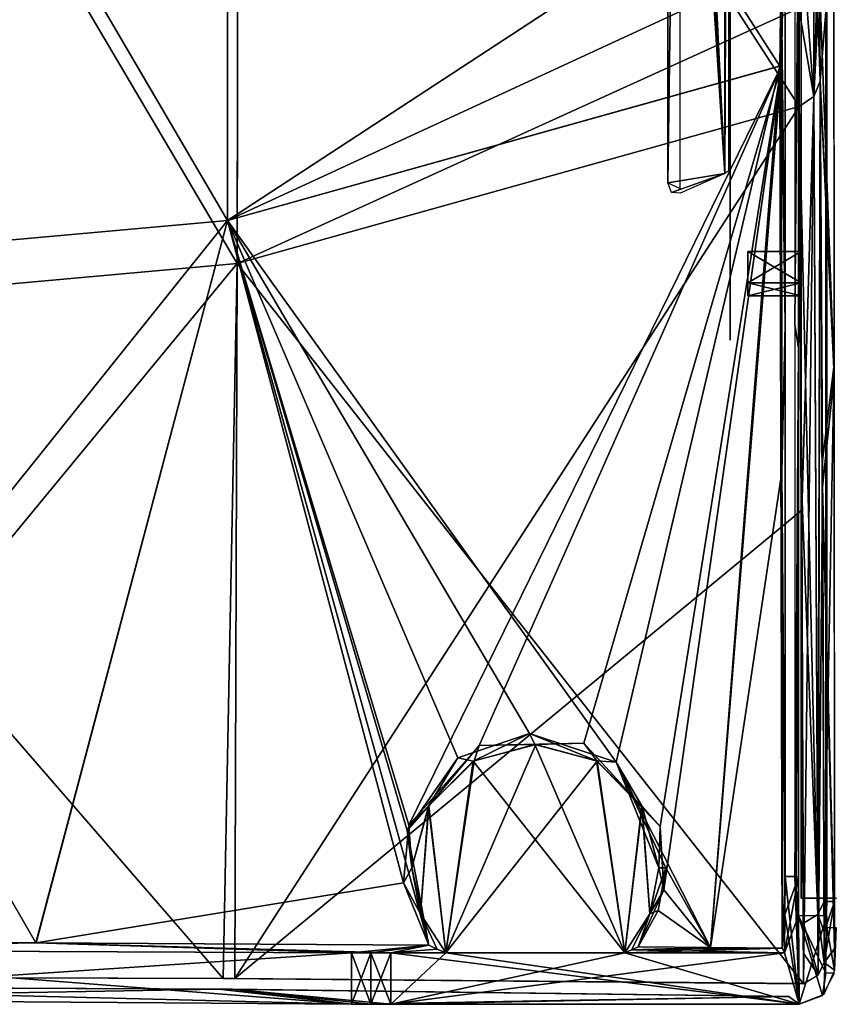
# Model space of a CAD drawing. Header units: millimetres. Extents: x -137 to 239, y -69 to 620.
# Tile 16 of 100: x 21 to 67, y 7 to 63. Entities that reach past the tile are written whole.
import ezdxf

# ---------------------------------------------------------------- set-up
doc = ezdxf.new("R2010")
doc.units = ezdxf.units.MM
doc.header["$LTSCALE"] = 65.185185
for name, color, linetype in [('1021', 7, 'CONTINUOUS'), ('1073', 7, 'CONTINUOUS'), ('109', 7, 'CONTINUOUS'), ('1106', 7, 'CONTINUOUS'), ('1107', 7, 'CONTINUOUS'), ('1108', 7, 'CONTINUOUS'), ('118', 7, 'CONTINUOUS'), ('119', 7, 'CONTINUOUS'), ('120', 7, 'CONTINUOUS'), ('121', 7, 'CONTINUOUS'), ('123', 7, 'CONTINUOUS'), ('125', 7, 'CONTINUOUS'), ('136', 7, 'CONTINUOUS'), ('140', 7, 'CONTINUOUS'), ('143', 7, 'CONTINUOUS'), ('145', 7, 'CONTINUOUS'), ('146', 7, 'CONTINUOUS'), ('153', 7, 'CONTINUOUS'), ('154', 7, 'CONTINUOUS'), ('155', 7, 'CONTINUOUS'), ('157', 7, 'CONTINUOUS'), ('187', 7, 'CONTINUOUS'), ('190', 7, 'CONTINUOUS'), ('191', 7, 'CONTINUOUS'), ('192', 7, 'CONTINUOUS'), ('193', 7, 'CONTINUOUS'), ('194', 7, 'CONTINUOUS'), ('195', 7, 'CONTINUOUS'), ('197', 7, 'CONTINUOUS'), ('206', 7, 'CONTINUOUS'), ('207', 7, 'CONTINUOUS'), ('208', 7, 'CONTINUOUS'), ('209', 7, 'CONTINUOUS'), ('210', 7, 'CONTINUOUS'), ('211', 7, 'CONTINUOUS'), ('212', 7, 'CONTINUOUS'), ('213', 7, 'CONTINUOUS'), ('214', 7, 'CONTINUOUS'), ('215', 7, 'CONTINUOUS'), ('377', 7, 'CONTINUOUS'), ('380', 7, 'CONTINUOUS'), ('410', 7, 'CONTINUOUS'), ('924', 7, 'CONTINUOUS')]:
    doc.layers.add(name, color=color, linetype=linetype)

msp = doc.modelspace()

# ---------------------------------------------------------------- linework, layer by layer
at = {"layer": '1021', "color": 7, "linetype": 'Continuous'}
for points in [[(66.458, 70.738, 143.295), (66.4, 68.862, 144.445), (66.4, 42.646, 107.666), (66.458, 70.738, 143.295)], [(66.458, 44.345, 106.268), (66.458, 70.738, 143.295), (66.4, 42.646, 107.666), (66.458, 44.345, 106.268)], [(66.458, 13.097, 73.236), (66.458, 44.345, 106.268), (66.4, 11.607, 74.855), (66.458, 13.097, 73.236)], [(66.4, 11.607, 74.855), (66.458, 44.345, 106.268), (66.4, 42.646, 107.666), (66.4, 11.607, 74.855)]]:
    msp.add_3dface(points, dxfattribs=at)
at = {"layer": '1073', "color": 7, "linetype": 'Continuous'}
for points in [[(65, 48.032, 81.668), (65, 49.8, 82.4), (62, 48.032, 81.668), (65, 48.032, 81.668)], [(62, 48.032, 81.668), (65, 49.8, 82.4), (62, 49.8, 82.4), (62, 48.032, 81.668)], [(65, 49.8, 77.4), (65, 48.032, 78.132), (62, 49.8, 77.4), (65, 49.8, 77.4)], [(62, 49.8, 77.4), (65, 48.032, 78.132), (62, 48.032, 78.132), (62, 49.8, 77.4)], [(65, 47.3, 79.9), (65, 48.032, 81.668), (62, 47.3, 79.9), (65, 47.3, 79.9)], [(62, 47.3, 79.9), (65, 48.032, 81.668), (62, 48.032, 81.668), (62, 47.3, 79.9)], [(65, 48.032, 78.132), (65, 47.3, 79.9), (62, 48.032, 78.132), (65, 48.032, 78.132)], [(62, 48.032, 78.132), (65, 47.3, 79.9), (62, 47.3, 79.9), (62, 48.032, 78.132)]]:
    msp.add_3dface(points, dxfattribs=at)
at = {"layer": '109', "color": 7, "linetype": 'Continuous'}
for points in [[(63.89, 60.317, -149.685), (64.1, 72.017, -142.51), (63.882, 66.044, -158.706), (63.89, 60.317, -149.685)], [(64.107, 45.675, -105.524), (64.1, 72.017, -142.51), (63.89, 60.317, -149.685), (64.107, 45.675, -105.524)], [(63.919, 37.347, -117.041), (64.107, 45.675, -105.524), (63.89, 60.317, -149.685), (63.919, 37.347, -117.041)], [(64.1, 14.512, -72.5), (64.107, 45.675, -105.524), (63.919, 37.347, -117.041), (64.1, 14.512, -72.5)], [(63.929, 10.463, -87.544), (64.1, 14.512, -72.5), (63.919, 37.347, -117.041), (63.929, 10.463, -87.544)], [(64.083, 12.356, -72.5), (64.1, 14.512, -72.5), (63.929, 10.463, -87.544), (64.083, 12.356, -72.5)], [(64.066, 10.2, -72.5), (64.083, 12.356, -72.5), (63.929, 10.463, -87.544), (64.066, 10.2, -72.5)]]:
    msp.add_3dface(points, dxfattribs=at)
at = {"layer": '1106', "color": 7, "linetype": 'Continuous'}
for points in [[(60.707, 54.216, 61.506), (58.182, 105.383, 89.771), (60.707, 106.507, 87.51), (60.707, 54.216, 61.506)], [(57.682, 104.897, 90.087), (58.182, 105.383, 89.771), (60.707, 54.216, 61.506), (57.682, 104.897, 90.087)], [(57.475, 104.172, 89.959), (57.682, 104.897, 90.087), (60.707, 54.216, 61.506), (57.475, 104.172, 89.959)], [(57.475, 53.672, 64.845), (57.475, 104.172, 89.959), (60.707, 54.216, 61.506), (57.475, 53.672, 64.845)], [(57.682, 53.132, 64.345), (57.475, 53.672, 64.845), (60.707, 54.216, 61.506), (57.682, 53.132, 64.345)], [(58.182, 53.092, 63.767), (57.682, 53.132, 64.345), (60.707, 54.216, 61.506), (58.182, 53.092, 63.767)]]:
    msp.add_3dface(points, dxfattribs=at)
at = {"layer": '1107', "color": 7, "linetype": 'Continuous'}
for points in [[(61, 54.531, 60.873), (60.924, 54.361, 61.215), (61, 106.822, 86.877), (61, 54.531, 60.873)], [(61, 106.822, 86.877), (60.924, 54.361, 61.215), (60.924, 106.652, 87.219), (61, 106.822, 86.877)], [(60.707, 54.216, 61.506), (60.707, 106.507, 87.51), (60.924, 106.652, 87.219), (60.707, 54.216, 61.506)], [(60.924, 54.361, 61.215), (60.707, 54.216, 61.506), (60.924, 106.652, 87.219), (60.924, 54.361, 61.215)]]:
    msp.add_3dface(points, dxfattribs=at)
at = {"layer": '1108', "color": 7, "linetype": 'Continuous'}
for points in [[(57.475, 104.172, 89.959), (57.475, 53.672, 64.845), (58.182, 103.857, 90.592), (57.475, 104.172, 89.959)], [(58.182, 103.857, 90.592), (57.475, 53.672, 64.845), (58.182, 53.357, 65.479), (58.182, 103.857, 90.592)]]:
    msp.add_3dface(points, dxfattribs=at)
at = {"layer": '118', "color": 7, "linetype": 'Continuous'}
for points in [[(0.001, 107.305, -227.627), (32.628, 51.559, -155.055), (32.664, 108.813, -224.313), (0.001, 107.305, -227.627)], [(32.628, 51.559, -155.055), (63.805, 60.275, -149.711), (32.664, 108.813, -224.313), (32.628, 51.559, -155.055)], [(63.805, 60.275, -149.711), (63.882, 66.044, -158.706), (32.664, 108.813, -224.313), (63.805, 60.275, -149.711)], [(0, 48.61, -156.864), (32.628, 51.559, -155.055), (0.001, 107.305, -227.627), (0, 48.61, -156.864)], [(63.89, 60.317, -149.685), (63.882, 66.044, -158.706), (63.805, 60.275, -149.711), (63.89, 60.317, -149.685)]]:
    msp.add_3dface(points, dxfattribs=at)
at = {"layer": '119', "color": 7, "linetype": 'Continuous'}
for points in [[(32.628, 51.559, -155.055), (54.56, 20.971, -103.866), (63.805, 60.275, -149.711), (32.628, 51.559, -155.055)], [(54.56, 20.971, -103.866), (59.885, 10.506, -90.033), (63.805, 60.275, -149.711), (54.56, 20.971, -103.866)], [(59.885, 10.506, -90.033), (63.929, 10.463, -87.544), (63.805, 60.275, -149.711), (59.885, 10.506, -90.033)], [(63.929, 10.463, -87.544), (63.89, 60.317, -149.685), (63.805, 60.275, -149.711), (63.929, 10.463, -87.544)], [(63.929, 10.463, -87.544), (63.919, 37.347, -117.041), (63.89, 60.317, -149.685), (63.929, 10.463, -87.544)], [(0, 48.61, -156.864), (21.82, 10.77, -105.165), (32.628, 51.559, -155.055), (0, 48.61, -156.864)], [(21.82, 10.77, -105.165), (44, 10.647, -98.126), (32.628, 51.559, -155.055), (21.82, 10.77, -105.165)], [(44, 10.647, -98.126), (42.762, 17.112, -105.415), (32.628, 51.559, -155.055), (44, 10.647, -98.126)], [(42.762, 17.112, -105.415), (45.631, 21.215, -108.662), (32.628, 51.559, -155.055), (42.762, 17.112, -105.415)], [(45.631, 21.215, -108.662), (49.667, 22.582, -108.243), (32.628, 51.559, -155.055), (45.631, 21.215, -108.662)], [(49.667, 22.582, -108.243), (54.56, 20.971, -103.866), (32.628, 51.559, -155.055), (49.667, 22.582, -108.243)], [(0, 10.81, -107.445), (21.82, 10.77, -105.165), (0, 48.61, -156.864), (0, 10.81, -107.445)], [(59.885, 10.506, -90.033), (54.56, 20.971, -103.866), (57.375, 15, -95.974), (59.885, 10.506, -90.033)], [(59.885, 10.506, -90.033), (57.375, 15, -95.974), (56.93, 12.589, -93.782), (59.885, 10.506, -90.033)], [(55.8, 10.547, -92.367), (59.885, 10.506, -90.033), (56.93, 12.589, -93.782), (55.8, 10.547, -92.367)]]:
    msp.add_3dface(points, dxfattribs=at)
at = {"layer": '120', "color": 7, "linetype": 'Continuous'}
for points in [[(21.82, 10.77, -105.165), (0, 10.81, -107.445), (0.071, 10.377, -82.632), (21.82, 10.77, -105.165)], [(39.635, 10.209, -73.021), (21.82, 10.77, -105.165), (0.071, 10.377, -82.632), (39.635, 10.209, -73.021)], [(41.857, 10.2, -72.5), (44, 10.647, -98.126), (21.82, 10.77, -105.165), (41.857, 10.2, -72.5)], [(41.857, 10.2, -72.5), (21.82, 10.77, -105.165), (40.716, 10.202, -72.632), (41.857, 10.2, -72.5)], [(40.716, 10.202, -72.632), (21.82, 10.77, -105.165), (39.635, 10.209, -73.021), (40.716, 10.202, -72.632)], [(41.857, 10.2, -72.5), (44.459, 10.422, -85.229), (44, 10.647, -98.126), (41.857, 10.2, -72.5)], [(41.857, 10.2, -72.5), (44.952, 10.2, -72.5), (44.459, 10.422, -85.229), (41.857, 10.2, -72.5)]]:
    msp.add_3dface(points, dxfattribs=at)
at = {"layer": '121', "color": 7, "linetype": 'Continuous'}
for points in [[(64.066, 10.2, -72.5), (63.929, 10.463, -87.544), (55.047, 10.2, -72.5), (64.066, 10.2, -72.5)], [(55.047, 10.2, -72.5), (63.929, 10.463, -87.544), (55.435, 10.372, -82.381), (55.047, 10.2, -72.5)], [(59.885, 10.506, -90.033), (55.8, 10.547, -92.367), (55.435, 10.372, -82.381), (59.885, 10.506, -90.033)], [(63.929, 10.463, -87.544), (59.885, 10.506, -90.033), (55.435, 10.372, -82.381), (63.929, 10.463, -87.544)]]:
    msp.add_3dface(points, dxfattribs=at)
at = {"layer": '123', "color": 7, "linetype": 'Continuous'}
for points in [[(49.972, 21.963, -72.5), (46.499, 21.021, -72.5), (55.047, 10.2, -72.5), (49.972, 21.963, -72.5)], [(53.452, 21.049, -72.5), (49.972, 21.963, -72.5), (55.047, 10.2, -72.5), (53.452, 21.049, -72.5)], [(43.976, 18.492, -72.5), (44.952, 10.2, -72.5), (46.499, 21.021, -72.5), (43.976, 18.492, -72.5)], [(46.499, 21.021, -72.5), (44.952, 10.2, -72.5), (55.047, 10.2, -72.5), (46.499, 21.021, -72.5)], [(56.011, 18.512, -72.5), (53.452, 21.049, -72.5), (55.047, 10.2, -72.5), (56.011, 18.512, -72.5)], [(43.035, 15, -72.5), (43.532, 12.416, -72.5), (43.976, 18.492, -72.5), (43.035, 15, -72.5)], [(43.532, 12.416, -72.5), (44.952, 10.2, -72.5), (43.976, 18.492, -72.5), (43.532, 12.416, -72.5)], [(56.467, 12.416, -72.5), (56.011, 18.512, -72.5), (55.047, 10.2, -72.5), (56.467, 12.416, -72.5)], [(56.965, 15, -72.5), (56.011, 18.512, -72.5), (56.467, 12.416, -72.5), (56.965, 15, -72.5)], [(64.1, 14.512, -72.5), (64.083, 12.356, -72.5), (64.896, 7.3, -72.5), (64.1, 14.512, -72.5)], [(64.65, 14.512, -72.5), (64.1, 14.512, -72.5), (64.896, 7.3, -72.5), (64.65, 14.512, -72.5)], [(64.683, 14.143, -72.5), (64.65, 14.512, -72.5), (64.896, 7.3, -72.5), (64.683, 14.143, -72.5)], [(64.717, 13.775, -72.5), (64.683, 14.143, -72.5), (64.896, 7.3, -72.5), (64.717, 13.775, -72.5)], [(64.85, 12.298, -72.5), (64.717, 13.775, -72.5), (64.896, 7.3, -72.5), (64.85, 12.298, -72.5)], [(64.083, 12.356, -72.5), (64.066, 10.2, -72.5), (64.896, 7.3, -72.5), (64.083, 12.356, -72.5)], [(66.458, 12.298, -72.5), (64.85, 12.298, -72.5), (66.4, 9.049, -72.5), (66.458, 12.298, -72.5)], [(66.4, 9.049, -72.5), (64.85, 12.298, -72.5), (66.217, 7.801, -72.5), (66.4, 9.049, -72.5)], [(66.217, 7.801, -72.5), (64.85, 12.298, -72.5), (64.896, 7.3, -72.5), (66.217, 7.801, -72.5)], [(41.857, 7.3, -72.5), (64.896, 7.3, -72.5), (41.857, 10.2, -72.5), (41.857, 7.3, -72.5)], [(41.857, 10.2, -72.5), (64.896, 7.3, -72.5), (44.952, 10.2, -72.5), (41.857, 10.2, -72.5)], [(44.952, 10.2, -72.5), (64.896, 7.3, -72.5), (55.047, 10.2, -72.5), (44.952, 10.2, -72.5)], [(64.896, 7.3, -72.5), (64.066, 10.2, -72.5), (55.047, 10.2, -72.5), (64.896, 7.3, -72.5)], [(66.879, 9.049, -72.5), (66.4, 9.049, -72.5), (66.217, 7.801, -72.5), (66.879, 9.049, -72.5)]]:
    msp.add_3dface(points, dxfattribs=at)
at = {"layer": '125', "color": 7, "linetype": 'Continuous'}
for points in [[(64.65, 72.017, -142.51), (64.65, 45.676, -105.525), (64.85, 70.738, -143.295), (64.65, 72.017, -142.51)], [(64.85, 70.738, -143.295), (64.65, 45.676, -105.525), (64.85, 44.345, -106.268), (64.85, 70.738, -143.295)], [(64.65, 45.676, -105.525), (64.65, 14.512, -72.5), (64.85, 44.345, -106.268), (64.65, 45.676, -105.525)], [(64.65, 14.512, -72.5), (64.683, 14.143, -72.5), (64.85, 44.345, -106.268), (64.65, 14.512, -72.5)], [(64.683, 14.143, -72.5), (64.717, 13.775, -72.5), (64.85, 44.345, -106.268), (64.683, 14.143, -72.5)], [(64.85, 44.345, -106.268), (64.717, 13.775, -72.5), (64.85, 13.097, -73.236), (64.85, 44.345, -106.268)]]:
    msp.add_3dface(points, dxfattribs=at)
at = {"layer": '136', "color": 7, "linetype": 'Continuous'}
for points in [[(33.272, 106.904, -226.409), (33.183, 49.132, -156.544), (0.001, 105.359, -229.777), (33.272, 106.904, -226.409)], [(64.873, 63.533, -159.86), (33.183, 49.132, -156.544), (33.272, 106.904, -226.409), (64.873, 63.533, -159.86)], [(33.183, 49.132, -156.544), (0, 46.138, -158.38), (0.001, 105.359, -229.777), (33.183, 49.132, -156.544)], [(64.896, 57.982, -151.116), (33.183, 49.132, -156.544), (64.873, 63.533, -159.86), (64.896, 57.982, -151.116)]]:
    msp.add_3dface(points, dxfattribs=at)
at = {"layer": '140', "color": 7, "linetype": 'Continuous'}
for points in [[(33.183, 49.132, -156.544), (64.896, 57.982, -151.116), (33.048, 8.749, -104.439), (33.183, 49.132, -156.544)], [(33.048, 8.749, -104.439), (64.896, 57.982, -151.116), (65.039, 35.191, -118.626), (33.048, 8.749, -104.439)], [(0, 46.138, -158.38), (33.183, 49.132, -156.544), (0, 8.842, -109.586), (0, 46.138, -158.38)], [(0, 8.842, -109.586), (33.183, 49.132, -156.544), (33.048, 8.749, -104.439), (0, 8.842, -109.586)], [(65.135, 8.467, -89.284), (33.048, 8.749, -104.439), (65.039, 35.191, -118.626), (65.135, 8.467, -89.284)]]:
    msp.add_3dface(points, dxfattribs=at)
at = {"layer": '143', "color": 7, "linetype": 'Continuous'}
for points in [[(32.115, 8.16, -103.296), (0.02, 7.583, -82.633), (0.001, 8.299, -108.271), (32.115, 8.16, -103.296)], [(39.635, 7.315, -73.021), (0.02, 7.583, -82.633), (32.115, 8.16, -103.296), (39.635, 7.315, -73.021)], [(64.314, 7.734, -88.027), (39.635, 7.315, -73.021), (32.115, 8.16, -103.296), (64.314, 7.734, -88.027)], [(40.716, 7.304, -72.632), (39.635, 7.315, -73.021), (64.314, 7.734, -88.027), (40.716, 7.304, -72.632)], [(41.857, 7.3, -72.5), (40.716, 7.304, -72.632), (64.314, 7.734, -88.027), (41.857, 7.3, -72.5)], [(64.896, 7.3, -72.5), (41.857, 7.3, -72.5), (64.314, 7.734, -88.027), (64.896, 7.3, -72.5)]]:
    msp.add_3dface(points, dxfattribs=at)
at = {"layer": '145', "color": 7, "linetype": 'Continuous'}
for points in [[(39.635, 7.315, -73.021), (0.071, 10.377, -82.632), (0.02, 7.583, -82.633), (39.635, 7.315, -73.021)], [(39.635, 10.209, -73.021), (0.071, 10.377, -82.632), (39.635, 7.315, -73.021), (39.635, 10.209, -73.021)]]:
    msp.add_3dface(points, dxfattribs=at)
at = {"layer": '146', "color": 7, "linetype": 'Continuous'}
for points in [[(40.716, 10.202, -72.632), (39.635, 10.209, -73.021), (40.716, 7.304, -72.632), (40.716, 10.202, -72.632)], [(40.716, 7.304, -72.632), (39.635, 10.209, -73.021), (39.635, 7.315, -73.021), (40.716, 7.304, -72.632)], [(41.857, 7.3, -72.5), (41.857, 10.2, -72.5), (40.716, 10.202, -72.632), (41.857, 7.3, -72.5)], [(41.857, 7.3, -72.5), (40.716, 10.202, -72.632), (40.716, 7.304, -72.632), (41.857, 7.3, -72.5)]]:
    msp.add_3dface(points, dxfattribs=at)
at = {"layer": '153', "color": 7, "linetype": 'Continuous'}
for points in [[(66.074, 70.738, -167.406), (65.714, 58.561, -150.768), (65.712, 69.917, -167.992), (66.074, 70.738, -167.406)], [(65.714, 58.561, -150.768), (66.074, 70.738, -167.406), (66.049, 65.021, -159.055), (65.714, 58.561, -150.768)], [(65.714, 58.561, -150.768), (64.898, 69.374, -168.383), (65.712, 69.917, -167.992), (65.714, 58.561, -150.768)], [(64.896, 57.982, -151.116), (64.873, 63.533, -159.86), (64.898, 69.374, -168.383), (64.896, 57.982, -151.116)], [(64.896, 57.982, -151.116), (64.898, 69.374, -168.383), (65.714, 58.561, -150.768), (64.896, 57.982, -151.116)], [(66.072, 59.429, -150.239), (65.714, 58.561, -150.768), (66.049, 65.021, -159.055), (66.072, 59.429, -150.239)]]:
    msp.add_3dface(points, dxfattribs=at)
at = {"layer": '154', "color": 7, "linetype": 'Continuous'}
for points in [[(65.714, 58.561, -150.768), (66.072, 59.429, -150.239), (65.96, 8.946, -88.79), (65.714, 58.561, -150.768)], [(65.96, 8.946, -88.79), (66.072, 59.429, -150.239), (66.215, 36.517, -117.548), (65.96, 8.946, -88.79)], [(65.039, 35.191, -118.626), (64.896, 57.982, -151.116), (65.714, 58.561, -150.768), (65.039, 35.191, -118.626)], [(65.135, 8.467, -89.284), (65.039, 35.191, -118.626), (65.714, 58.561, -150.768), (65.135, 8.467, -89.284)], [(65.135, 8.467, -89.284), (65.714, 58.561, -150.768), (65.96, 8.946, -88.79), (65.135, 8.467, -89.284)], [(66.311, 9.665, -88.047), (65.96, 8.946, -88.79), (66.215, 36.517, -117.548), (66.311, 9.665, -88.047)]]:
    msp.add_3dface(points, dxfattribs=at)
at = {"layer": '155', "color": 7, "linetype": 'Continuous'}
for points in [[(66.84, 68.862, -144.445), (66.868, 42.808, -107.862), (66.049, 65.021, -159.055), (66.84, 68.862, -144.445)], [(66.868, 42.808, -107.862), (66.072, 59.429, -150.239), (66.049, 65.021, -159.055), (66.868, 42.808, -107.862)], [(66.215, 36.517, -117.548), (66.072, 59.429, -150.239), (66.868, 42.808, -107.862), (66.215, 36.517, -117.548)], [(66.885, 11.607, -74.854), (66.215, 36.517, -117.548), (66.868, 42.808, -107.862), (66.885, 11.607, -74.854)], [(66.311, 9.665, -88.047), (66.215, 36.517, -117.548), (66.886, 10.422, -73.763), (66.311, 9.665, -88.047)], [(66.886, 10.422, -73.763), (66.215, 36.517, -117.548), (66.885, 11.607, -74.854), (66.886, 10.422, -73.763)], [(66.887, 9.235, -72.671), (66.311, 9.665, -88.047), (66.886, 10.422, -73.763), (66.887, 9.235, -72.671)]]:
    msp.add_3dface(points, dxfattribs=at)
at = {"layer": '157', "color": 7, "linetype": 'Continuous'}
for points in [[(45.631, 21.215, -108.662), (46.499, 21.021, -72.5), (49.667, 22.582, -108.243), (45.631, 21.215, -108.662)], [(46.499, 21.021, -72.5), (49.972, 21.963, -72.5), (49.667, 22.582, -108.243), (46.499, 21.021, -72.5)], [(49.972, 21.963, -72.5), (53.452, 21.049, -72.5), (49.667, 22.582, -108.243), (49.972, 21.963, -72.5)], [(49.667, 22.582, -108.243), (53.452, 21.049, -72.5), (54.56, 20.971, -103.866), (49.667, 22.582, -108.243)], [(42.762, 17.112, -105.415), (43.976, 18.492, -72.5), (45.631, 21.215, -108.662), (42.762, 17.112, -105.415)], [(43.976, 18.492, -72.5), (46.499, 21.021, -72.5), (45.631, 21.215, -108.662), (43.976, 18.492, -72.5)], [(53.452, 21.049, -72.5), (56.011, 18.512, -72.5), (54.56, 20.971, -103.866), (53.452, 21.049, -72.5)], [(56.011, 18.512, -72.5), (56.965, 15, -72.5), (54.56, 20.971, -103.866), (56.011, 18.512, -72.5)], [(54.56, 20.971, -103.866), (56.965, 15, -72.5), (57.375, 15, -95.974), (54.56, 20.971, -103.866)], [(43.035, 15, -72.5), (43.976, 18.492, -72.5), (42.762, 17.112, -105.415), (43.035, 15, -72.5)], [(44, 10.647, -98.126), (43.035, 15, -72.5), (42.762, 17.112, -105.415), (44, 10.647, -98.126)], [(43.532, 12.416, -72.5), (43.035, 15, -72.5), (44, 10.647, -98.126), (43.532, 12.416, -72.5)], [(56.965, 15, -72.5), (56.467, 12.416, -72.5), (57.375, 15, -95.974), (56.965, 15, -72.5)], [(57.375, 15, -95.974), (56.467, 12.416, -72.5), (56.93, 12.589, -93.782), (57.375, 15, -95.974)], [(44.952, 10.2, -72.5), (43.532, 12.416, -72.5), (44.459, 10.422, -85.229), (44.952, 10.2, -72.5)], [(44.459, 10.422, -85.229), (43.532, 12.416, -72.5), (44, 10.647, -98.126), (44.459, 10.422, -85.229)], [(56.467, 12.416, -72.5), (55.047, 10.2, -72.5), (55.435, 10.372, -82.381), (56.467, 12.416, -72.5)], [(55.8, 10.547, -92.367), (56.467, 12.416, -72.5), (55.435, 10.372, -82.381), (55.8, 10.547, -92.367)], [(56.467, 12.416, -72.5), (55.8, 10.547, -92.367), (56.93, 12.589, -93.782), (56.467, 12.416, -72.5)]]:
    msp.add_3dface(points, dxfattribs=at)
at = {"layer": '187', "color": 7, "linetype": 'Continuous'}
for points in [[(64.85, 45.668, 105.516), (64.85, 72.017, 142.51), (64.85, 70.738, 143.295), (64.85, 45.668, 105.516)], [(64.85, 44.345, 106.268), (64.85, 45.668, 105.516), (64.85, 70.738, 143.295), (64.85, 44.345, 106.268)], [(64.85, 14.493, 72.483), (64.85, 45.668, 105.516), (64.85, 44.345, 106.268), (64.85, 14.493, 72.483)], [(64.85, 13.097, 73.236), (64.85, 14.493, 72.483), (64.85, 44.345, 106.268), (64.85, 13.097, 73.236)], [(64.85, 12.317, 72.517), (64.85, 14.493, 72.483), (64.85, 13.097, 73.236), (64.85, 12.317, 72.517)]]:
    msp.add_3dface(points, dxfattribs=at)
at = {"layer": '190', "color": 7, "linetype": 'Continuous'}
for points in [[(64.107, 45.674, 105.524), (63.882, 66.007, 158.649), (64.1, 72.017, 142.51), (64.107, 45.674, 105.524)], [(63.89, 60.303, 149.693), (63.882, 66.007, 158.649), (64.107, 45.674, 105.524), (63.89, 60.303, 149.693)], [(63.919, 37.346, 117.041), (63.89, 60.303, 149.693), (64.107, 45.674, 105.524), (63.919, 37.346, 117.041)], [(64.1, 14.512, 72.5), (63.919, 37.346, 117.041), (64.107, 45.674, 105.524), (64.1, 14.512, 72.5)], [(64.1, 14.512, 72.5), (64.083, 12.356, 72.5), (63.919, 37.346, 117.041), (64.1, 14.512, 72.5)], [(63.919, 37.346, 117.041), (64.083, 12.356, 72.5), (63.929, 10.463, 87.545), (63.919, 37.346, 117.041)], [(64.083, 12.356, 72.5), (64.066, 10.2, 72.5), (63.929, 10.463, 87.545), (64.083, 12.356, 72.5)]]:
    msp.add_3dface(points, dxfattribs=at)
at = {"layer": '191', "color": 7, "linetype": 'Continuous'}
for points in [[(32.65, 108.815, 224.318), (0, 48.61, 156.864), (-0.001, 107.305, 227.627), (32.65, 108.815, 224.318)], [(32.623, 51.558, 155.056), (0, 48.61, 156.864), (32.65, 108.815, 224.318), (32.623, 51.558, 155.056)], [(63.883, 72.017, 167.404), (32.623, 51.558, 155.056), (32.65, 108.815, 224.318), (63.883, 72.017, 167.404)], [(63.883, 72.017, 167.404), (63.882, 66.007, 158.649), (32.623, 51.558, 155.056), (63.883, 72.017, 167.404)], [(63.882, 66.007, 158.649), (63.89, 60.303, 149.693), (32.623, 51.558, 155.056), (63.882, 66.007, 158.649)]]:
    msp.add_3dface(points, dxfattribs=at)
at = {"layer": '192', "color": 7, "linetype": 'Continuous'}
for points in [[(63.89, 60.303, 149.693), (42.855, 17.423, 105.712), (32.623, 51.558, 155.056), (63.89, 60.303, 149.693)], [(63.89, 60.303, 149.693), (46.842, 21.913, 108.878), (42.855, 17.423, 105.712), (63.89, 60.303, 149.693)], [(63.89, 60.303, 149.693), (52.734, 22.039, 106.036), (46.842, 21.913, 108.878), (63.89, 60.303, 149.693)], [(63.89, 60.303, 149.693), (57.042, 17.34, 98.585), (52.734, 22.039, 106.036), (63.89, 60.303, 149.693)], [(63.89, 60.303, 149.693), (57.249, 13.76, 94.785), (57.042, 17.34, 98.585), (63.89, 60.303, 149.693)], [(57.249, 13.76, 94.785), (63.89, 60.303, 149.693), (59.885, 10.506, 90.033), (57.249, 13.76, 94.785)], [(63.89, 60.303, 149.693), (63.919, 37.346, 117.041), (59.885, 10.506, 90.033), (63.89, 60.303, 149.693)], [(21.832, 10.77, 105.163), (0, 10.81, 107.445), (32.623, 51.558, 155.056), (21.832, 10.77, 105.163)], [(32.623, 51.558, 155.056), (0, 10.81, 107.445), (0, 48.61, 156.864), (32.623, 51.558, 155.056)], [(42.56, 14.166, 102.359), (21.832, 10.77, 105.163), (32.623, 51.558, 155.056), (42.56, 14.166, 102.359)], [(42.855, 17.423, 105.712), (42.56, 14.166, 102.359), (32.623, 51.558, 155.056), (42.855, 17.423, 105.712)], [(63.919, 37.346, 117.041), (63.929, 10.463, 87.545), (59.885, 10.506, 90.033), (63.919, 37.346, 117.041)], [(44, 10.647, 98.126), (21.832, 10.77, 105.163), (42.56, 14.166, 102.359), (44, 10.647, 98.126)], [(55.8, 10.547, 92.367), (57.249, 13.76, 94.785), (59.885, 10.506, 90.033), (55.8, 10.547, 92.367)]]:
    msp.add_3dface(points, dxfattribs=at)
at = {"layer": '193', "color": 7, "linetype": 'Continuous'}
for points in [[(0, 10.81, 107.445), (21.832, 10.77, 105.163), (-0.071, 10.377, 82.632), (0, 10.81, 107.445)], [(21.832, 10.77, 105.163), (39.635, 10.209, 73.021), (-0.071, 10.377, 82.632), (21.832, 10.77, 105.163)], [(44, 10.647, 98.126), (39.635, 10.209, 73.021), (21.832, 10.77, 105.163), (44, 10.647, 98.126)], [(40.716, 10.202, 72.632), (39.635, 10.209, 73.021), (44, 10.647, 98.126), (40.716, 10.202, 72.632)], [(41.857, 10.2, 72.5), (40.716, 10.202, 72.632), (44, 10.647, 98.126), (41.857, 10.2, 72.5)], [(41.857, 10.2, 72.5), (44, 10.647, 98.126), (44.459, 10.422, 85.228), (41.857, 10.2, 72.5)], [(44.953, 10.2, 72.5), (41.857, 10.2, 72.5), (44.459, 10.422, 85.228), (44.953, 10.2, 72.5)]]:
    msp.add_3dface(points, dxfattribs=at)
at = {"layer": '194', "color": 7, "linetype": 'Continuous'}
for points in [[(64.066, 10.2, 72.5), (55.048, 10.2, 72.5), (55.435, 10.372, 82.382), (64.066, 10.2, 72.5)], [(63.929, 10.463, 87.545), (55.435, 10.372, 82.382), (55.8, 10.547, 92.367), (63.929, 10.463, 87.545)], [(63.929, 10.463, 87.545), (64.066, 10.2, 72.5), (55.435, 10.372, 82.382), (63.929, 10.463, 87.545)], [(63.929, 10.463, 87.545), (55.8, 10.547, 92.367), (59.885, 10.506, 90.033), (63.929, 10.463, 87.545)]]:
    msp.add_3dface(points, dxfattribs=at)
at = {"layer": '195', "color": 7, "linetype": 'Continuous'}
for points in [[(46.842, 21.913, 108.878), (43.989, 18.512, 72.5), (42.855, 17.423, 105.712), (46.842, 21.913, 108.878)], [(46.548, 21.049, 72.5), (43.989, 18.512, 72.5), (46.842, 21.913, 108.878), (46.548, 21.049, 72.5)], [(50.028, 21.963, 72.5), (46.548, 21.049, 72.5), (46.842, 21.913, 108.878), (50.028, 21.963, 72.5)], [(52.734, 22.039, 106.036), (50.028, 21.963, 72.5), (46.842, 21.913, 108.878), (52.734, 22.039, 106.036)], [(53.501, 21.021, 72.5), (50.028, 21.963, 72.5), (52.734, 22.039, 106.036), (53.501, 21.021, 72.5)], [(57.042, 17.34, 98.585), (53.501, 21.021, 72.5), (52.734, 22.039, 106.036), (57.042, 17.34, 98.585)], [(56.024, 18.492, 72.5), (53.501, 21.021, 72.5), (57.042, 17.34, 98.585), (56.024, 18.492, 72.5)], [(43.989, 18.512, 72.5), (43.035, 15, 72.5), (42.855, 17.423, 105.712), (43.989, 18.512, 72.5)], [(56.965, 15, 72.5), (56.024, 18.492, 72.5), (57.042, 17.34, 98.585), (56.965, 15, 72.5)], [(42.855, 17.423, 105.712), (43.035, 15, 72.5), (42.56, 14.166, 102.359), (42.855, 17.423, 105.712)], [(57.249, 13.76, 94.785), (56.965, 15, 72.5), (57.042, 17.34, 98.585), (57.249, 13.76, 94.785)], [(43.035, 15, 72.5), (43.532, 12.416, 72.5), (42.56, 14.166, 102.359), (43.035, 15, 72.5)], [(56.467, 12.416, 72.5), (56.965, 15, 72.5), (57.249, 13.76, 94.785), (56.467, 12.416, 72.5)], [(43.532, 12.416, 72.5), (44, 10.647, 98.126), (42.56, 14.166, 102.359), (43.532, 12.416, 72.5)], [(55.8, 10.547, 92.367), (56.467, 12.416, 72.5), (57.249, 13.76, 94.785), (55.8, 10.547, 92.367)], [(43.532, 12.416, 72.5), (44.953, 10.2, 72.5), (44.459, 10.422, 85.228), (43.532, 12.416, 72.5)], [(44, 10.647, 98.126), (43.532, 12.416, 72.5), (44.459, 10.422, 85.228), (44, 10.647, 98.126)], [(55.048, 10.2, 72.5), (56.467, 12.416, 72.5), (55.435, 10.372, 82.382), (55.048, 10.2, 72.5)], [(55.435, 10.372, 82.382), (56.467, 12.416, 72.5), (55.8, 10.547, 92.367), (55.435, 10.372, 82.382)]]:
    msp.add_3dface(points, dxfattribs=at)
at = {"layer": '197', "color": 7, "linetype": 'Continuous'}
for points in [[(50.028, 21.963, 72.5), (53.501, 21.021, 72.5), (44.953, 10.2, 72.5), (50.028, 21.963, 72.5)], [(46.548, 21.049, 72.5), (50.028, 21.963, 72.5), (44.953, 10.2, 72.5), (46.548, 21.049, 72.5)], [(43.989, 18.512, 72.5), (46.548, 21.049, 72.5), (44.953, 10.2, 72.5), (43.989, 18.512, 72.5)], [(53.501, 21.021, 72.5), (55.048, 10.2, 72.5), (44.953, 10.2, 72.5), (53.501, 21.021, 72.5)], [(56.024, 18.492, 72.5), (55.048, 10.2, 72.5), (53.501, 21.021, 72.5), (56.024, 18.492, 72.5)], [(43.035, 15, 72.5), (43.989, 18.512, 72.5), (43.532, 12.416, 72.5), (43.035, 15, 72.5)], [(43.532, 12.416, 72.5), (43.989, 18.512, 72.5), (44.953, 10.2, 72.5), (43.532, 12.416, 72.5)], [(56.467, 12.416, 72.5), (55.048, 10.2, 72.5), (56.024, 18.492, 72.5), (56.467, 12.416, 72.5)], [(56.965, 15, 72.5), (56.467, 12.416, 72.5), (56.024, 18.492, 72.5), (56.965, 15, 72.5)], [(64.85, 12.317, 72.517), (64.066, 10.2, 72.5), (64.85, 14.493, 72.483), (64.85, 12.317, 72.517)], [(64.066, 10.2, 72.5), (64.083, 12.356, 72.5), (64.85, 14.493, 72.483), (64.066, 10.2, 72.5)], [(64.1, 14.512, 72.5), (64.85, 14.493, 72.483), (64.083, 12.356, 72.5), (64.1, 14.512, 72.5)], [(64.893, 7.3, 72.5), (64.066, 10.2, 72.5), (64.85, 12.317, 72.517), (64.893, 7.3, 72.5)], [(66.458, 12.298, 72.5), (64.893, 7.3, 72.5), (64.85, 12.317, 72.517), (66.458, 12.298, 72.5)], [(66.282, 7.86, 72.5), (64.893, 7.3, 72.5), (66.458, 12.298, 72.5), (66.282, 7.86, 72.5)], [(66.446, 11.629, 72.5), (66.282, 7.86, 72.5), (66.458, 12.298, 72.5), (66.446, 11.629, 72.5)], [(66.891, 9.228, 72.5), (66.282, 7.86, 72.5), (66.446, 11.629, 72.5), (66.891, 9.228, 72.5)], [(66.976, 11.629, 72.5), (66.891, 9.228, 72.5), (66.446, 11.629, 72.5), (66.976, 11.629, 72.5)], [(55.048, 10.2, 72.5), (64.066, 10.2, 72.5), (41.857, 7.3, 72.5), (55.048, 10.2, 72.5)], [(41.857, 7.3, 72.5), (64.066, 10.2, 72.5), (64.893, 7.3, 72.5), (41.857, 7.3, 72.5)], [(44.953, 10.2, 72.5), (55.048, 10.2, 72.5), (41.857, 7.3, 72.5), (44.953, 10.2, 72.5)], [(41.857, 10.2, 72.5), (44.953, 10.2, 72.5), (41.857, 7.3, 72.5), (41.857, 10.2, 72.5)]]:
    msp.add_3dface(points, dxfattribs=at)
at = {"layer": '206', "color": 7, "linetype": 'Continuous'}
for points in [[(-0.001, 105.359, 229.777), (33.183, 49.132, 156.544), (33.298, 106.907, 226.405), (-0.001, 105.359, 229.777)], [(33.183, 49.132, 156.544), (64.896, 57.982, 151.116), (33.298, 106.907, 226.405), (33.183, 49.132, 156.544)], [(33.298, 106.907, 226.405), (64.896, 57.982, 151.116), (64.872, 63.533, 159.86), (33.298, 106.907, 226.405)], [(0, 46.138, 158.38), (33.183, 49.132, 156.544), (-0.001, 105.359, 229.777), (0, 46.138, 158.38)]]:
    msp.add_3dface(points, dxfattribs=at)
at = {"layer": '207', "color": 7, "linetype": 'Continuous'}
for points in [[(65.712, 69.917, 167.992), (64.898, 69.374, 168.383), (65.714, 58.561, 150.767), (65.712, 69.917, 167.992)], [(66.049, 65.021, 159.055), (65.712, 69.917, 167.992), (66.072, 59.429, 150.239), (66.049, 65.021, 159.055)], [(66.072, 59.429, 150.239), (65.712, 69.917, 167.992), (65.714, 58.561, 150.767), (66.072, 59.429, 150.239)], [(64.898, 69.374, 168.383), (64.872, 63.533, 159.86), (65.714, 58.561, 150.767), (64.898, 69.374, 168.383)], [(64.872, 63.533, 159.86), (64.896, 57.982, 151.116), (65.714, 58.561, 150.767), (64.872, 63.533, 159.86)]]:
    msp.add_3dface(points, dxfattribs=at)
at = {"layer": '208', "color": 7, "linetype": 'Continuous'}
for points in [[(66.049, 65.021, 159.055), (66.072, 59.429, 150.239), (66.84, 68.862, 144.445), (66.049, 65.021, 159.055)], [(66.84, 68.862, 144.445), (66.072, 59.429, 150.239), (66.867, 43.444, 108.639), (66.84, 68.862, 144.445)], [(66.072, 59.429, 150.239), (66.208, 38.011, 119.429), (66.867, 43.444, 108.639), (66.072, 59.429, 150.239)], [(66.208, 38.011, 119.429), (66.301, 13.097, 91.421), (66.867, 43.444, 108.639), (66.208, 38.011, 119.429)], [(66.867, 43.444, 108.639), (66.301, 13.097, 91.421), (66.885, 13.097, 76.234), (66.867, 43.444, 108.639)]]:
    msp.add_3dface(points, dxfattribs=at)
at = {"layer": '209', "color": 7, "linetype": 'Continuous'}
for points in [[(66.072, 59.429, 150.239), (65.714, 58.561, 150.767), (65.95, 12.368, 92.151), (66.072, 59.429, 150.239)], [(66.301, 13.097, 91.421), (66.072, 59.429, 150.239), (65.95, 12.368, 92.151), (66.301, 13.097, 91.421)], [(66.072, 59.429, 150.239), (66.301, 13.097, 91.421), (66.208, 38.011, 119.429), (66.072, 59.429, 150.239)], [(65.714, 58.561, 150.767), (64.896, 57.982, 151.116), (65.95, 12.368, 92.151), (65.714, 58.561, 150.767)], [(65.95, 12.368, 92.151), (64.896, 57.982, 151.116), (65.031, 36.679, 120.499), (65.95, 12.368, 92.151)], [(65.128, 11.883, 92.636), (65.95, 12.368, 92.151), (65.031, 36.679, 120.499), (65.128, 11.883, 92.636)]]:
    msp.add_3dface(points, dxfattribs=at)
at = {"layer": '210', "color": 7, "linetype": 'Continuous'}
for points in [[(64.896, 57.982, 151.116), (33.183, 49.132, 156.544), (65.13, 8.465, 89.286), (64.896, 57.982, 151.116)], [(65.031, 36.679, 120.499), (64.896, 57.982, 151.116), (65.13, 8.465, 89.286), (65.031, 36.679, 120.499)], [(33.183, 49.132, 156.544), (0, 46.138, 158.38), (32.388, 8.749, 104.639), (33.183, 49.132, 156.544)], [(65.13, 8.465, 89.286), (33.183, 49.132, 156.544), (32.388, 8.749, 104.639), (65.13, 8.465, 89.286)], [(32.388, 8.749, 104.639), (0, 46.138, 158.38), (0, 8.842, 109.586), (32.388, 8.749, 104.639)], [(65.128, 11.883, 92.636), (65.031, 36.679, 120.499), (65.13, 8.465, 89.286), (65.128, 11.883, 92.636)], [(65.128, 11.883, 92.636), (65.13, 8.465, 89.286), (65.13, 10.181, 90.954), (65.128, 11.883, 92.636)]]:
    msp.add_3dface(points, dxfattribs=at)
at = {"layer": '211', "color": 7, "linetype": 'Continuous'}
for points in [[(66.301, 13.097, 91.421), (65.95, 12.368, 92.151), (66.306, 11.386, 89.728), (66.301, 13.097, 91.421)], [(65.95, 12.368, 92.151), (65.128, 11.883, 92.636), (65.968, 8.955, 88.78), (65.95, 12.368, 92.151)], [(66.306, 11.386, 89.728), (65.95, 12.368, 92.151), (66.309, 9.662, 88.049), (66.306, 11.386, 89.728)], [(66.309, 9.662, 88.049), (65.95, 12.368, 92.151), (65.968, 8.955, 88.78), (66.309, 9.662, 88.049)], [(65.128, 11.883, 92.636), (65.13, 10.181, 90.954), (65.968, 8.955, 88.78), (65.128, 11.883, 92.636)], [(65.13, 10.181, 90.954), (65.13, 8.465, 89.286), (65.968, 8.955, 88.78), (65.13, 10.181, 90.954)]]:
    msp.add_3dface(points, dxfattribs=at)
at = {"layer": '212', "color": 7, "linetype": 'Continuous'}
for points in [[(66.885, 13.097, 76.234), (66.301, 13.097, 91.421), (66.306, 11.386, 89.728), (66.885, 13.097, 76.234)], [(66.885, 13.097, 76.234), (66.306, 11.386, 89.728), (66.309, 9.662, 88.049), (66.885, 13.097, 76.234)], [(66.885, 13.097, 76.234), (66.309, 9.662, 88.049), (66.885, 10.446, 73.786), (66.885, 13.097, 76.234)], [(66.885, 12.353, 75.543), (66.885, 13.097, 76.234), (66.885, 10.446, 73.786), (66.885, 12.353, 75.543)], [(66.885, 11.607, 74.855), (66.885, 12.353, 75.543), (66.885, 10.446, 73.786), (66.885, 11.607, 74.855)], [(66.976, 11.629, 72.5), (66.885, 10.446, 73.786), (66.891, 9.228, 72.5), (66.976, 11.629, 72.5)], [(66.885, 10.446, 73.786), (66.309, 9.662, 88.049), (66.891, 9.228, 72.5), (66.885, 10.446, 73.786)]]:
    msp.add_3dface(points, dxfattribs=at)
at = {"layer": '213', "color": 7, "linetype": 'Continuous'}
for points in [[(-0.02, 7.583, 82.633), (39.635, 7.315, 73.021), (-0.001, 8.299, 108.271), (-0.02, 7.583, 82.633)], [(-0.001, 8.299, 108.271), (39.635, 7.315, 73.021), (32.896, 8.153, 103.047), (-0.001, 8.299, 108.271)], [(41.857, 7.3, 72.5), (64.312, 7.734, 88.026), (32.896, 8.153, 103.047), (41.857, 7.3, 72.5)], [(40.716, 7.304, 72.632), (41.857, 7.3, 72.5), (32.896, 8.153, 103.047), (40.716, 7.304, 72.632)], [(39.635, 7.315, 73.021), (40.716, 7.304, 72.632), (32.896, 8.153, 103.047), (39.635, 7.315, 73.021)], [(41.857, 7.3, 72.5), (64.893, 7.3, 72.5), (64.312, 7.734, 88.026), (41.857, 7.3, 72.5)]]:
    msp.add_3dface(points, dxfattribs=at)
at = {"layer": '214', "color": 7, "linetype": 'Continuous'}
for points in [[(40.716, 10.202, 72.632), (39.635, 7.315, 73.021), (39.635, 10.209, 73.021), (40.716, 10.202, 72.632)], [(40.716, 7.304, 72.632), (39.635, 7.315, 73.021), (40.716, 10.202, 72.632), (40.716, 7.304, 72.632)], [(41.857, 10.2, 72.5), (40.716, 7.304, 72.632), (40.716, 10.202, 72.632), (41.857, 10.2, 72.5)], [(41.857, 10.2, 72.5), (41.857, 7.3, 72.5), (40.716, 7.304, 72.632), (41.857, 10.2, 72.5)]]:
    msp.add_3dface(points, dxfattribs=at)
at = {"layer": '215', "color": 7, "linetype": 'Continuous'}
for points in [[(39.635, 10.209, 73.021), (-0.02, 7.583, 82.633), (-0.071, 10.377, 82.632), (39.635, 10.209, 73.021)], [(39.635, 7.315, 73.021), (-0.02, 7.583, 82.633), (39.635, 10.209, 73.021), (39.635, 7.315, 73.021)]]:
    msp.add_3dface(points, dxfattribs=at)
at = {"layer": '377', "color": 7, "linetype": 'Continuous'}
for points in [[(65, 129.181, -74.573), (65, 171.928, -137.5), (65, 44.518, -106.085), (65, 129.181, -74.573)], [(65, 44.518, -106.085), (65, 171.928, -137.5), (65, 70.888, -143.106), (65, 44.518, -106.085)], [(65, 171.928, 137.5), (65, 129.181, 74.573), (65, 44.518, 106.085), (65, 171.928, 137.5)], [(65, 70.888, 143.106), (65, 171.928, 137.5), (65, 44.518, 106.085), (65, 70.888, 143.106)], [(65, 114.15), (65, 129.181, -74.573), (65, 13.3, -73.05), (65, 114.15)], [(65, 13.3, -73.05), (65, 129.181, -74.573), (65, 44.518, -106.085), (65, 13.3, -73.05)], [(65, 129.181, 74.573), (65, 114.15), (65, 13.3, 73.05), (65, 129.181, 74.573)], [(65, 44.518, 106.085), (65, 129.181, 74.573), (65, 13.3, 73.05), (65, 44.518, 106.085)], [(65, 13.3, 73.05), (65, 114.15), (65, 13.3, -73.05), (65, 13.3, 73.05)]]:
    msp.add_3dface(points, dxfattribs=at)
at = {"layer": '380', "color": 7, "linetype": 'Continuous'}
for points in [[(65, 13.3, 73.05), (65, 13.3, -73.05), (67, 13.3, 73.05), (65, 13.3, 73.05)], [(65, 13.3, -73.05), (67, 13.3, -73.05), (67, 13.3, 73.05), (65, 13.3, -73.05)]]:
    msp.add_3dface(points, dxfattribs=at)
at = {"layer": '410', "color": 7, "linetype": 'Continuous'}
for points in [[(61, 45.833, 82.927), (61, 101.554, 155.544), (61, 150.673, 138.105), (61, 45.833, 82.927)], [(61, 83.801, 50.956), (61, 45.833, 82.927), (61, 150.673, 138.105), (61, 83.801, 50.956)], [(61, 45.066, 81.49), (61, 45.833, 82.927), (61, 83.801, 50.956), (61, 45.066, 81.49)], [(61, 44.8, 79.883), (61, 45.066, 81.49), (61, 83.801, 50.956), (61, 44.8, 79.883)], [(61, 44.8, 54), (61, 44.8, 79.883), (61, 83.801, 50.956), (61, 44.8, 54)], [(61, 46.265, 50.464), (61, 44.8, 54), (61, 83.801, 50.956), (61, 46.265, 50.464)], [(61, 82.045, 49.517), (61, 46.265, 50.464), (61, 83.801, 50.956), (61, 82.045, 49.517)], [(61, 79.834, 49), (61, 46.265, 50.464), (61, 82.045, 49.517), (61, 79.834, 49)], [(61, 49.8, 49), (61, 46.265, 50.464), (61, 79.834, 49), (61, 49.8, 49)]]:
    msp.add_3dface(points, dxfattribs=at)
at = {"layer": '924', "color": 7, "linetype": 'Continuous'}
for points in [[(66.4, 68.862, -144.445), (66.457, 70.738, -143.295), (66.457, 44.345, -106.268), (66.4, 68.862, -144.445)], [(66.4, 42.646, -107.666), (66.4, 68.862, -144.445), (66.457, 44.345, -106.268), (66.4, 42.646, -107.666)], [(66.457, 13.097, -73.236), (66.4, 42.646, -107.666), (66.457, 44.345, -106.268), (66.457, 13.097, -73.236)], [(66.4, 11.607, -74.855), (66.4, 42.646, -107.666), (66.457, 13.097, -73.236), (66.4, 11.607, -74.855)]]:
    msp.add_3dface(points, dxfattribs=at)

doc.saveas('drawing.dxf')
